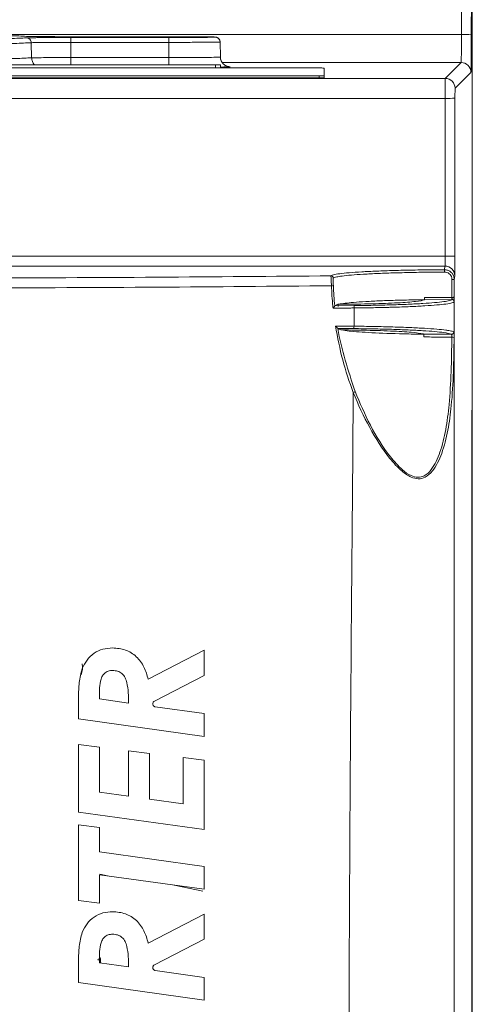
# Model space of a CAD drawing. Header units: millimetres. Extents: x 0 to 2100, y 0 to 1485.
# Tile 50 of 67: x 589 to 635, y 1213 to 1313. Entities that reach past the tile are written whole.
import ezdxf

# ---------------------------------------------------------------- set-up
doc = ezdxf.new("R2010")
doc.units = ezdxf.units.MM
doc.header["$LTSCALE"] = 5

msp = doc.modelspace()

# ---------------------------------------------------------------- linework, layer by layer
at = {"color": 7, "linetype": 'Continuous', "lineweight": 15}
for p, q in [((633.602, 1311.366), (633.616, 1341.376)), ((634.616, 1341.324), (634.602, 1311.314)), ((634.702, 1276.117), (634.702, 1341.41)), ((590.596, 1311.091), (590.596, 1311.094)), ((593.952, 1311.124), (603.952, 1311.124)), ((603.952, 1311.061), (593.952, 1311.061)), ((603.952, 1311.135), (594.042, 1311.135)), ((594.042, 1311.05), (603.952, 1311.05)), ((594.042, 1311.05), (594.042, 1310.558)), ((603.952, 1311.05), (603.952, 1310.558)), ((607.308, 1311.094), (607.308, 1311.091)), ((608.658, 1311.091), (608.658, 1311.094)), ((590.065, 1308.996), (590.039, 1310.524)), ((594.042, 1310.558), (594.042, 1309.019)), ((603.952, 1310.558), (594.042, 1310.558)), ((603.952, 1310.558), (603.952, 1309.019)), ((609.158, 1310.603), (609.158, 1310.6)), ((609.158, 1310.6), (609.185, 1309.073)), ((594.042, 1309.019), (603.952, 1309.019)), ((608.702, 1308.279), (582.202, 1308.279)), ((582.202, 1308.27), (608.702, 1308.27)), ((619.202, 1307.966), (582.202, 1307.966)), ((609.202, 1308.274), (609.202, 1307.966)), ((633.568, 1308.523), (609.364, 1308.523)), ((610.184, 1308.094), (610.185, 1308.091)), ((619.702, 1307.185), (619.702, 1307.961)), ((631.955, 1306.911), (633.568, 1308.523)), ((573.836, 1306.911), (631.955, 1306.911)), ((582.202, 1307.18), (619.202, 1307.18)), ((582.202, 1306.98), (619.202, 1306.98)), ((619.202, 1306.98), (619.202, 1307.18)), ((619.702, 1307.185), (619.702, 1306.985)), ((634.568, 1307.523), (632.955, 1305.911)), ((631.947, 1304.893), (573.836, 1304.893)), ((631.948, 1288.92), (631.947, 1304.893)), ((632.947, 1304.902), (632.948, 1288.929)), ((631.87, 1287.545), (631.931, 1287.913)), ((632.931, 1286.914), (632.87, 1286.546)), ((620.769, 1283.89), (621.092, 1284.041)), ((620.769, 1283.89), (622.698, 1283.909)), ((621.092, 1284.041), (622.177, 1284.052)), ((632.621, 1284.518), (629.833, 1284.498)), ((632.868, 897.581), (632.868, 1284.416)), ((621.078, 1281.6), (621.077, 1281.604)), ((622.678, 1281.584), (621.078, 1281.6)), ((621.471, 1281.449), (622.155, 1281.442)), ((634.654, 1270.566), (634.702, 1276.117)), ((634.696, 1275.237), (634.648, 1269.757)), ((634.694, 1275.239), (634.698, 1275.239)), ((634.696, 1275.237), (634.698, 1275.239)), ((634.698, 1118.505), (634.698, 1275.239)), ((634.645, 1125.169), (634.645, 1268.275)), ((607.532, 1249.012), (601.879, 1246.081)), ((607.532, 1246.465), (607.532, 1249.012)), ((602.502, 1243.858), (607.532, 1246.465)), ((594.832, 1244.287), (594.832, 1242.082)), ((599.879, 1243.677), (596.948, 1244.086)), ((607.532, 1242.601), (602.598, 1243.294)), ((594.832, 1242.082), (607.532, 1240.301)), ((607.532, 1240.301), (607.532, 1242.601)), ((594.832, 1239.487), (594.832, 1232.638)), ((596.948, 1239.22), (594.832, 1239.487)), ((596.948, 1234.643), (596.948, 1239.22)), ((601.996, 1238.581), (599.879, 1238.851)), ((599.879, 1238.851), (599.879, 1234.231)), ((601.996, 1233.933), (601.996, 1238.581)), ((607.532, 1237.884), (605.415, 1238.151)), ((605.415, 1238.151), (605.415, 1233.455)), ((607.532, 1230.857), (607.532, 1237.884)), ((599.879, 1234.231), (596.948, 1234.643)), ((605.415, 1233.455), (601.996, 1233.933)), ((594.832, 1232.762), (594.818, 1232.759)), ((594.832, 1232.638), (607.532, 1230.857)), ((594.832, 1231.346), (594.832, 1223.693)), ((596.948, 1231.071), (594.832, 1231.346)), ((596.948, 1228.598), (596.948, 1231.071)), ((607.532, 1227.13), (596.948, 1228.598)), ((607.532, 1224.833), (607.532, 1227.13)), ((596.948, 1223.401), (596.948, 1226.298)), ((596.948, 1226.298), (607.532, 1224.833)), ((596.981, 1226.353), (597.763, 1226.185)), ((594.832, 1223.693), (596.948, 1223.401)), ((607.532, 1222.309), (601.879, 1219.378)), ((607.532, 1219.763), (607.532, 1222.309)), ((602.502, 1217.155), (607.532, 1219.763)), ((594.832, 1217.585), (594.832, 1215.379)), ((599.879, 1216.974), (596.948, 1217.384)), ((597.044, 1217.774), (597.044, 1217.37)), ((607.532, 1215.898), (602.598, 1216.592)), ((594.832, 1215.379), (607.532, 1213.598)), ((607.532, 1213.598), (607.532, 1215.898))]:
    msp.add_line(p, q, dxfattribs=at)
at = {"color": 8, "linetype": 'Continuous', "lineweight": 15}
for p, q in [((581.858, 1311.366), (633.602, 1311.366)), ((593.952, 1311.061), (593.952, 1311.124)), ((603.952, 1311.061), (603.952, 1311.124)), ((607.152, 1311.082), (607.308, 1311.094)), ((607.182, 1311.083), (607.308, 1311.091)), ((608.658, 1311.094), (608.544, 1311.103)), ((594.042, 1308.279), (594.042, 1309.019)), ((603.952, 1308.279), (603.952, 1309.019)), ((608.702, 1307.966), (608.702, 1308.27)), ((610.044, 1308.106), (610.184, 1308.094)), ((562.067, 1288.92), (631.948, 1288.92)), ((631.931, 1287.913), (562.067, 1287.913)), ((596.946, 1234.758), (596.948, 1234.759)), ((594.818, 1232.759), (594.832, 1232.762)), ((597.763, 1226.185), (596.981, 1226.353)), ((604.507, 1225.252), (607.418, 1224.628))]:
    msp.add_line(p, q, dxfattribs=at)
at = {"color": 8, "linetype": 'Continuous', "lineweight": 15, "flags": 128}
msp.add_lwpolyline([(610.184, 1308.094), (609.992, 1308.113), (609.864, 1308.147)], dxfattribs=at)
at = {"color": 7, "linetype": 'Continuous', "lineweight": 15, "flags": 128}
msp.add_lwpolyline([(622.723, 1281.824), (622.734, 1282.858), (622.744, 1283.67)], dxfattribs=at)
at = {"color": 7, "linetype": 'Continuous', "lineweight": 15}
for centre, radius, start, end in [((608.658, 1310.594), 0.5, 1.00107, 90.00115), ((608.658, 1310.591), 0.5, 1.00107, 90.00115), ((633.846, 1306.452), 4.92, 81.16363, 92.84435), ((610.184, 1309.094), 1, 181.00059, 251.29559), ((610.185, 1309.091), 1, 181.00107, 270.00115), ((608.827, 1293.951), 14.328, 88.50021, 90.49983), ((608.827, 1322.597), 14.328, 269.50017, 271.49979), ((619.327, 1293.638), 14.328, 88.50021, 90.49983), ((633.568, 1307.523), 1, 0.00511, 89.99489), ((619.327, 1321.508), 14.328, 269.50017, 271.49979), ((619.327, 1321.308), 14.328, 269.50017, 271.49979), ((631.955, 1305.911), 1, 0.00511, 89.99489), ((632.191, 1334.135), 29.243, 269.52031, 271.47969), ((632.193, 1318.162), 29.243, 269.52031, 271.47969), ((631.931, 1286.913), 1, 0.06886, 90.00753), ((620.381, 1286.684), 0.24, 1.1264, 89.82952), ((631.027, 1287.357), 0.864, 356.54678, 12.57408), ((620.289, 1290.698), 4.777, 271.70358, 274.05602), ((654.288, 1287.247), 33.687, 181.61742, 181.81781), ((632.691, 1283.658), 2.893, 86.46155, 91.1261), ((622.354, 1283.72), 0.393, 352.69999, 28.84177), ((632.621, 1284.278), 0.24, 0.14192, 89.90363), ((632.657, 1284.373), 0.215, 11.44391, 96.95899), ((632.69, 1283.925), 0.817, 77.35574, 93.96639), ((622.33, 1281.774), 0.396, 331.38654, 7.25421), ((632.59, 1281.244), 0.241, 270.32127, 359.77476), ((632.672, 1280.351), 0.37, 59.92069, 97.6701), ((622.414, 1275.85), 0.767, 287.98163, 302.92776)]:
    msp.add_arc(centre, radius, start, end, dxfattribs=at)
for centre, major_axis, ratio, start_param, end_param in [((594.042, 1311.175), (4.545, 0), 0.008727, 3.281173, 4.712389), ((594.042, 1311.01), (4.542, 0), 0.008727, 1.570796, 3.002315), ((593.952, 1311.091), (3.356, 0), 0.008727, 3.637719, 4.712389), ((593.952, 1311.094), (3.356, 0), 0.008727, 1.570796, 2.120172), ((603.952, 1311.094), (3.356, 0), 0.008727, 1.010481, 1.570796), ((603.952, 1311.091), (3.356, 0), 0.008727, 4.712389, 6.167194), ((633.567, 1311.523), (0, 3), 0.011636, 3.150319, 4.660029), ((634.567, 1311.523), (0, 4), 0.008727, 3.150319, 4.660029), ((631.955, 1304.911), (0, 2), 0.004363, 0.008727, 1.579523), ((632.955, 1304.911), (0, 1), 0.008727, 0.008727, 1.579523), ((631.93, 1288.911), (0, 1), 0.017454, 3.193953, 4.721116), ((632.93, 1288.911), (0, 2), 0.008727, 3.193953, 4.721116), ((634.674, 1268.275), (0, 3.24), 0.008727, 0.785398, 1.570796), ((593.217, 1247.289), (1.644, -1.151), 0.99628, 0.221598, 0.783535)]:
    msp.add_ellipse(centre, major_axis=major_axis, ratio=ratio, start_param=start_param, end_param=end_param, dxfattribs=at)
at = {"color": 8, "linetype": 'Continuous', "lineweight": 15}
for centre, major_axis, ratio, start_param, end_param in [((593.952, 1311.094), (3.356, 0), 0.008727, 2.120172, 3.14205), ((593.952, 1311.091), (3.356, 0), 0.008727, 3.14205, 3.637719), ((603.952, 1311.094), (3.356, 0), 0.008727, 6.282728, 7.293666), ((603.952, 1311.091), (3.356, 0), 0.008727, 6.167194, 6.282728), ((588.494, 1217.925), (8.507, 0), 0.117551, 6.0434, 6.283185), ((588.58, 1217.925), (8.507, 0), 0.176327, 6.063648, 6.182504)]:
    msp.add_ellipse(centre, major_axis=major_axis, ratio=ratio, start_param=start_param, end_param=end_param, dxfattribs=at)
at = {"color": 7, "linetype": 'Continuous', "lineweight": 15}
for points, knots in [([(463.86, 1311.016), (464.174, 1310.999), (464.804, 1310.966), (466.41, 1310.917), (468.515, 1310.869), (471.06, 1310.825), (473.936, 1310.784), (477.083, 1310.746), (480.622, 1310.711), (484.496, 1310.678), (488.643, 1310.649), (493.035, 1310.622), (497.71, 1310.599), (502.593, 1310.58), (507.626, 1310.564), (512.766, 1310.552), (518.056, 1310.543), (523.396, 1310.539), (528.733, 1310.538), (534.043, 1310.542), (539.365, 1310.549), (544.595, 1310.56), (549.66, 1310.576), (554.54, 1310.594), (559.269, 1310.616), (563.754, 1310.642), (567.954, 1310.671), (571.856, 1310.702), (575.483, 1310.737), (578.756, 1310.775), (581.633, 1310.814), (584.117, 1310.855), (586.204, 1310.898), (588.234, 1310.952), (589.049, 1310.991), (589.544, 1311.016)], [0, 0, 0, 0, 0.031484, 0.063228, 0.095798, 0.128655, 0.157594, 0.186734, 0.216508, 0.246501, 0.275645, 0.304788, 0.334348, 0.364339, 0.393481, 0.422623, 0.452182, 0.482171, 0.51111, 0.540249, 0.570023, 0.600015, 0.629157, 0.658299, 0.687857, 0.717846, 0.746786, 0.775927, 0.805701, 0.835694, 0.864838, 0.893982, 0.923541, 0.953532, 1, 1, 1, 1]), ([(589.541, 1311.17), (589.05, 1311.194), (588.25, 1311.233), (586.267, 1311.285), (584.218, 1311.328), (581.726, 1311.37), (578.877, 1311.409), (575.74, 1311.445), (572.33, 1311.478), (568.607, 1311.509), (565.871, 1311.528), (564.503, 1311.537)], [0, 0, 0, 0, 0.166512, 0.271343, 0.376175, 0.484051, 0.591928, 0.692603, 0.793277, 0.896639, 1, 1, 1, 1]), ([(591.022, 1311.077), (591.016, 1311.077), (590.842, 1311.079), (590.727, 1311.083), (590.704, 1311.084), (590.698, 1311.084)], [0, 0, 0, 0, 0.022581, 0.734449, 1, 1, 1, 1]), ([(608.544, 1311.103), (608.543, 1311.103), (608.485, 1311.108), (607.991, 1311.116), (606.952, 1311.127), (605.537, 1311.134), (604.48, 1311.135), (603.952, 1311.135)], [0, 0, 0, 0, 0.004119, 0.25344, 0.501967, 0.751003, 1, 1, 1, 1]), ([(603.952, 1311.05), (604.3, 1311.05), (605.177, 1311.05), (606.501, 1311.055), (607.693, 1311.065), (608.502, 1311.077), (608.606, 1311.086), (608.658, 1311.091)], [0, 0, 0, 0, 0.141944, 0.356753, 0.570887, 0.78546, 1, 1, 1, 1]), ([(609.158, 1310.603), (609.15, 1310.664), (609.137, 1310.775), (609.056, 1310.906), (608.967, 1310.993), (608.881, 1311.045), (608.811, 1311.072), (608.763, 1311.084), (608.727, 1311.091), (608.685, 1311.096), (608.648, 1311.099), (608.582, 1311.101), (608.544, 1311.102)], [0, 0, 0, 0, 0.117183, 0.210567, 0.28887, 0.3552, 0.408128, 0.449568, 0.495022, 0.569774, 0.756795, 1, 1, 1, 1]), ([(590.039, 1310.524), (589.54, 1310.5), (588.731, 1310.461), (586.724, 1310.408), (584.657, 1310.365), (582.141, 1310.324), (579.232, 1310.284), (575.971, 1310.247), (572.375, 1310.213), (568.409, 1310.181), (564.15, 1310.152), (559.657, 1310.126), (554.945, 1310.104), (549.975, 1310.085), (544.847, 1310.07), (539.628, 1310.058), (534.332, 1310.051), (528.917, 1310.047), (523.498, 1310.047), (518.141, 1310.052), (512.858, 1310.06), (507.609, 1310.072), (502.511, 1310.088), (497.621, 1310.107), (492.945, 1310.13), (488.455, 1310.157), (484.251, 1310.186), (480.378, 1310.218), (476.837, 1310.253), (473.611, 1310.291), (471.264, 1310.324), (469.236, 1310.357), (467.496, 1310.39), (465.721, 1310.432), (464.27, 1310.477), (463.667, 1310.509), (463.365, 1310.524)], [0, 0, 0, 0, 0.0464674, 0.0754043, 0.1045421, 0.1343135, 0.1643039, 0.193243, 0.2223832, 0.2521572, 0.2821503, 0.3110857, 0.3402218, 0.3699916, 0.3999803, 0.4289185, 0.4580577, 0.4878307, 0.5178227, 0.5467583, 0.5758948, 0.6056649, 0.6356539, 0.6645907, 0.6937284, 0.7234997, 0.7534899, 0.7824287, 0.8115685, 0.8413421, 0.8713347, 0.8849616, 0.9122308, 0.9396677, 0.9697213, 1, 1, 1, 1]), ([(594.042, 1310.558), (593.705, 1310.558), (592.915, 1310.558), (591.758, 1310.552), (590.756, 1310.543), (590.211, 1310.533), (590.082, 1310.527), (590.039, 1310.524)], [0, 0, 0, 0, 0.174854, 0.410324, 0.645795, 0.881276, 1, 1, 1, 1]), ([(609.158, 1310.6), (609.158, 1310.6), (609.158, 1310.595), (608.959, 1310.586), (608.097, 1310.573), (606.769, 1310.564), (605.354, 1310.559), (604.387, 1310.559), (604.002, 1310.558), (603.952, 1310.558)], [0, 0, 0, 0, 0.000007, 0.214449, 0.429051, 0.643152, 0.857987, 0.981624, 1, 1, 1, 1]), ([(463.338, 1308.996), (463.444, 1308.99), (463.813, 1308.968), (464.731, 1308.931), (466.3, 1308.886), (468.322, 1308.841), (470.756, 1308.799), (473.575, 1308.758), (476.756, 1308.72), (480.334, 1308.683), (484.243, 1308.65), (488.431, 1308.62), (492.866, 1308.593), (497.59, 1308.569), (502.514, 1308.549), (507.591, 1308.533), (512.777, 1308.521), (518.119, 1308.512), (523.505, 1308.508), (528.886, 1308.508), (534.24, 1308.511), (539.604, 1308.519), (544.869, 1308.531), (549.972, 1308.546), (554.889, 1308.565), (559.657, 1308.588), (564.172, 1308.615), (568.4, 1308.644), (572.327, 1308.677), (575.975, 1308.712), (579.259, 1308.75), (582.152, 1308.791), (584.646, 1308.833), (586.746, 1308.877), (588.765, 1308.932), (589.576, 1308.972), (590.065, 1308.996)], [0, 0, 0, 0, 0.011583, 0.040622, 0.069864, 0.09942, 0.129407, 0.158346, 0.187486, 0.21726, 0.247253, 0.276294, 0.305539, 0.335098, 0.365088, 0.394129, 0.423373, 0.452931, 0.482921, 0.511859, 0.540998, 0.57077, 0.600762, 0.629802, 0.659046, 0.688604, 0.718592, 0.747532, 0.776672, 0.806446, 0.836438, 0.865375, 0.894725, 0.924285, 0.954275, 1, 1, 1, 1]), ([(590.065, 1308.996), (590.172, 1308.999), (590.385, 1309.005), (591.238, 1309.012), (592.373, 1309.017), (593.373, 1309.019), (593.932, 1309.019), (594.042, 1309.019)], [0, 0, 0, 0, 0.235625, 0.47125, 0.70687, 0.942486, 1, 1, 1, 1]), ([(603.952, 1309.019), (603.952, 1309.019), (604.332, 1309.019), (605.301, 1309.02), (606.767, 1309.026), (608.107, 1309.039), (608.943, 1309.054), (609.171, 1309.066), (609.185, 1309.073), (609.185, 1309.073), (609.185, 1309.073)], [0, 0, 0, 0, 0.000007, 0.139483, 0.354137, 0.568354, 0.783459, 0.971159, 0.999993, 1, 1, 1, 1]), ([(610.051, 1308.104), (610.052, 1308.104), (610.069, 1308.103), (610.02, 1308.112), (609.921, 1308.121), (609.865, 1308.146), (609.864, 1308.146)], [0, 0, 0, 0, 0.0374543, 0.6914429, 0.9928228, 1, 1, 1, 1]), ([(571.774, 1286.694), (575.957, 1286.696), (586.299, 1286.702), (602.564, 1286.77), (614.512, 1286.874), (620.382, 1286.924)], [0, 0, 0, 0, 0.256807, 0.634867, 1, 1, 1, 1]), ([(620.382, 1286.924), (620.449, 1286.961), (620.587, 1287.034), (621.233, 1287.139), (622.192, 1287.239), (623.451, 1287.327), (624.989, 1287.404), (626.736, 1287.466), (628.673, 1287.512), (630.407, 1287.537), (631.493, 1287.543), (631.87, 1287.545)], [0, 0, 0, 0, 0.115474, 0.234295, 0.349769, 0.468594, 0.584015, 0.702789, 0.818114, 0.936788, 1, 1, 1, 1]), ([(620.431, 1285.922), (620.427, 1286.033), (620.42, 1286.253), (620.405, 1286.549), (620.392, 1286.775), (620.384, 1286.897), (620.382, 1286.917), (620.382, 1286.924)], [0, 0, 0, 0, 0.2162121, 0.4321744, 0.6483502, 0.8671624, 1, 1, 1, 1]), ([(631.889, 1287.305), (631.519, 1287.303), (630.473, 1287.297), (628.773, 1287.273), (626.888, 1287.228), (625.156, 1287.166), (623.658, 1287.09), (622.407, 1287.002), (621.516, 1286.909), (620.85, 1286.804), (620.705, 1286.731), (620.621, 1286.689)], [0, 0, 0, 0, 0.063212, 0.178537, 0.297213, 0.412635, 0.531412, 0.646889, 0.765718, 0.864596, 1, 1, 1, 1]), ([(631.87, 1287.545), (631.982, 1287.534), (632.205, 1287.513), (632.504, 1287.343), (632.73, 1287.092), (632.852, 1286.81), (632.865, 1286.623), (632.87, 1286.546)], [0, 0, 0, 0, 0.213514, 0.427248, 0.640319, 0.853565, 1, 1, 1, 1]), ([(632.635, 1286.551), (632.631, 1286.609), (632.621, 1286.75), (632.53, 1286.963), (632.362, 1287.152), (632.139, 1287.281), (631.972, 1287.297), (631.889, 1287.305)], [0, 0, 0, 0, 0.147377, 0.361539, 0.574658, 0.787616, 1, 1, 1, 1]), ([(620.431, 1285.922), (614.583, 1285.868), (602.634, 1285.758), (586.742, 1285.695), (576.751, 1285.695), (572.942, 1285.695)], [0, 0, 0, 0, 0.372287, 0.760702, 1, 1, 1, 1]), ([(620.596, 1283.648), (620.588, 1283.724), (620.509, 1284.48), (620.468, 1285.239), (620.431, 1285.922)], [0, 0, 0, 0, 0.100571, 1, 1, 1, 1]), ([(620.615, 1286.295), (620.616, 1286.257), (620.619, 1286.147), (620.624, 1286.017), (620.627, 1285.932)], [0, 0, 0, 0, 0.349677, 1, 1, 1, 1]), ([(620.627, 1285.932), (620.664, 1285.25), (620.701, 1284.567), (620.769, 1283.887), (620.769, 1283.887)], [0, 0, 0, 0, 0.999056, 1, 1, 1, 1]), ([(632.634, 1284.74), (632.634, 1285.004), (632.634, 1285.607), (632.634, 1286.212), (632.635, 1286.551)], [0, 0, 0, 0, 0.438482, 1, 1, 1, 1]), ([(632.87, 1286.546), (632.87, 1286.204), (632.87, 1285.616), (632.869, 1285.029), (632.869, 1284.783)], [0, 0, 0, 0, 0.580915, 1, 1, 1, 1]), ([(620.596, 1283.648), (620.597, 1283.649), (620.629, 1283.685), (620.683, 1283.75), (620.736, 1283.822), (620.765, 1283.867), (620.768, 1283.88), (620.769, 1283.887)], [0, 0, 0, 0, 0.007743, 0.366399, 0.637126, 0.817956, 1, 1, 1, 1]), ([(621.116, 1283.813), (621.114, 1283.838), (621.11, 1283.887), (621.112, 1283.954), (621.12, 1284.007), (621.133, 1284.044), (621.146, 1284.05), (621.152, 1284.054)], [0, 0, 0, 0, 0.194555, 0.389076, 0.585645, 0.795358, 1, 1, 1, 1]), ([(621.152, 1284.054), (621.581, 1284.117), (622.239, 1284.214), (623.882, 1284.324), (625.375, 1284.397), (627.094, 1284.456), (628.619, 1284.491), (629.561, 1284.505), (629.85, 1284.509)], [0, 0, 0, 0, 0.296599, 0.455072, 0.613545, 0.771918, 0.930291, 1, 1, 1, 1]), ([(629.833, 1284.498), (629.828, 1284.495), (629.725, 1284.436), (629.262, 1284.351), (627.918, 1284.23), (626.008, 1284.128), (623.787, 1284.071), (622.462, 1284.055), (622.177, 1284.052)], [0, 0, 0, 0, 0.014109, 0.27469, 0.406449, 0.667333, 0.9283, 1, 1, 1, 1]), ([(622.698, 1283.909), (623.358, 1283.918), (624.697, 1283.935), (626.556, 1283.982), (628.261, 1284.044), (629.727, 1284.12), (630.945, 1284.209), (631.846, 1284.306), (632.451, 1284.41), (632.564, 1284.482), (632.621, 1284.518)], [0, 0, 0, 0, 0.123288, 0.25015, 0.373444, 0.500298, 0.623935, 0.751137, 0.873811, 1, 1, 1, 1]), ([(632.861, 1284.278), (632.805, 1284.243), (632.692, 1284.172), (632.085, 1284.068), (631.163, 1283.97), (629.936, 1283.882), (628.431, 1283.805), (627.146, 1283.759), (625.817, 1283.721), (624.526, 1283.692), (623.324, 1283.675), (622.744, 1283.67), (622.744, 1283.67)], [0, 0, 0, 0, 0.122671, 0.248845, 0.372461, 0.499651, 0.622939, 0.749773, 0.778665, 0.894569, 0.999996, 1, 1, 1, 1]), ([(629.833, 1284.498), (629.835, 1284.502), (629.84, 1284.511), (629.846, 1284.56), (629.849, 1284.628), (629.85, 1284.686), (629.851, 1284.717), (629.851, 1284.72)], [0, 0, 0, 0, 0.250189, 0.50069, 0.742238, 0.970882, 1, 1, 1, 1]), ([(629.851, 1284.72), (630.006, 1284.722), (630.785, 1284.732), (631.721, 1284.738), (632.498, 1284.74), (632.634, 1284.74)], [0, 0, 0, 0, 0.170658, 0.855324, 1, 1, 1, 1]), ([(632.621, 1284.518), (632.623, 1284.522), (632.628, 1284.53), (632.63, 1284.563), (632.631, 1284.584), (632.631, 1284.587)], [0, 0, 0, 0, 0.4647341, 0.9286052, 1, 1, 1, 1]), ([(632.631, 1284.587), (632.632, 1284.608), (632.633, 1284.649), (632.634, 1284.706), (632.634, 1284.736), (632.634, 1284.74)], [0, 0, 0, 0, 0.470108, 0.940071, 1, 1, 1, 1]), ([(632.634, 1284.74), (632.661, 1284.74), (632.714, 1284.742), (632.785, 1284.749), (632.838, 1284.761), (632.865, 1284.772), (632.868, 1284.78), (632.869, 1284.783)], [0, 0, 0, 0, 0.214071, 0.429245, 0.646893, 0.867634, 1, 1, 1, 1]), ([(632.868, 1284.416), (632.868, 1284.416), (632.868, 1284.41), (632.867, 1284.368), (632.866, 1284.302), (632.863, 1284.286), (632.861, 1284.278)], [0, 0, 0, 0, 0.00017, 0.071119, 0.53454, 1, 1, 1, 1]), ([(632.869, 1284.722), (632.869, 1284.715), (632.869, 1284.655), (632.869, 1284.541), (632.868, 1284.458), (632.868, 1284.416)], [0, 0, 0, 0, 0.059943, 0.529974, 1, 1, 1, 1]), ([(632.869, 1284.783), (632.869, 1284.781), (632.869, 1284.761), (632.869, 1284.741), (632.869, 1284.722)], [0, 0, 0, 0, 0.071854, 1, 1, 1, 1]), ([(622.744, 1283.67), (622.744, 1283.67), (622.586, 1283.668), (621.871, 1283.66), (621.155, 1283.653), (620.596, 1283.648)], [0, 0, 0, 0, 0.000027, 0.219642, 1, 1, 1, 1]), ([(620.838, 1281.842), (620.995, 1281.841), (621.624, 1281.835), (622.252, 1281.829), (622.723, 1281.824)], [0, 0, 0, 0, 0.2502, 1, 1, 1, 1]), ([(622.651, 1275.12), (622.651, 1275.12), (622.24, 1276.199), (621.495, 1278.407), (621.057, 1280.693), (620.838, 1281.842)], [0, 0, 0, 0, 0.0000087, 0.4972194, 1, 1, 1, 1]), ([(620.838, 1281.842), (620.838, 1281.842), (620.876, 1281.809), (620.944, 1281.747), (621.021, 1281.674), (621.067, 1281.624), (621.074, 1281.61), (621.077, 1281.604)], [0, 0, 0, 0, 0.007054, 0.338735, 0.638708, 0.838756, 1, 1, 1, 1]), ([(621.077, 1281.604), (621.077, 1281.603), (621.448, 1279.422), (622.14, 1277.314), (622.831, 1275.206)], [0, 0, 0, 0, 0.0002929, 1, 1, 1, 1]), ([(621.078, 1281.6), (621.096, 1281.576), (621.135, 1281.525), (621.355, 1281.475), (621.471, 1281.449)], [0, 0, 0, 0, 0.470876, 1, 1, 1, 1]), ([(621.471, 1281.449), (621.702, 1281.411), (622.344, 1281.308), (624.387, 1281.162), (627.165, 1281.056), (629.113, 1281.022), (629.805, 1281.01)], [0, 0, 0, 0, 0.181039, 0.502186, 0.823289, 1, 1, 1, 1]), ([(622.155, 1281.442), (623.152, 1281.427), (624.688, 1281.404), (626.872, 1281.323), (628.662, 1281.215), (629.533, 1281.099), (629.737, 1281.035), (629.766, 1281.026)], [0, 0, 0, 0, 0.263939, 0.406457, 0.680491, 0.954561, 1, 1, 1, 1]), ([(632.591, 1281.004), (632.4, 1281.066), (632.1, 1281.164), (630.931, 1281.285), (629.729, 1281.373), (628.251, 1281.449), (626.556, 1281.512), (624.686, 1281.559), (623.347, 1281.576), (622.678, 1281.584)], [0, 0, 0, 0, 0.223873, 0.353463, 0.483058, 0.612297, 0.741529, 0.870761, 1, 1, 1, 1]), ([(622.723, 1281.824), (622.723, 1281.824), (623.411, 1281.817), (624.768, 1281.798), (626.678, 1281.751), (628.405, 1281.689), (629.911, 1281.613), (631.143, 1281.524), (631.838, 1281.452), (632.356, 1281.379), (632.673, 1281.318), (632.786, 1281.265), (632.83, 1281.243)], [0, 0, 0, 0, 0.000004, 0.129162, 0.258313, 0.387459, 0.516611, 0.646115, 0.775616, 0.805242, 0.924084, 1, 1, 1, 1]), ([(629.766, 1281.026), (630.29, 1281.019), (631.22, 1281.008), (632.175, 1281.005), (632.591, 1281.004)], [0, 0, 0, 0, 0.563888, 1, 1, 1, 1]), ([(629.798, 1280.739), (629.799, 1280.764), (629.799, 1280.814), (629.796, 1280.888), (629.791, 1280.952), (629.782, 1281), (629.773, 1281.022), (629.767, 1281.025), (629.766, 1281.026)], [0, 0, 0, 0, 0.176492, 0.352909, 0.531904, 0.72104, 0.924564, 1, 1, 1, 1]), ([(632.591, 1281.004), (632.596, 1281), (632.605, 1280.992), (632.614, 1280.946), (632.62, 1280.883), (632.623, 1280.803), (632.623, 1280.747), (632.623, 1280.718)], [0, 0, 0, 0, 0.1993166, 0.3975598, 0.5943258, 0.7900946, 1, 1, 1, 1]), ([(632.857, 1280.671), (632.858, 1280.675), (632.858, 1280.732), (632.858, 1280.846), (632.856, 1281.001), (632.851, 1281.129), (632.842, 1281.219), (632.834, 1281.235), (632.83, 1281.243)], [0, 0, 0, 0, 0.014689, 0.209315, 0.404592, 0.601496, 0.800319, 1, 1, 1, 1]), ([(632.857, 1280.671), (632.842, 1279.503), (632.812, 1277.15), (632.629, 1274.017), (632.261, 1271.253), (631.69, 1268.98), (630.904, 1267.33), (630.018, 1266.514), (629.242, 1266.319), (628.422, 1266.527), (627.41, 1267.229), (625.93, 1268.862), (624.217, 1271.562), (623.131, 1273.897), (622.651, 1275.12), (622.651, 1275.12)], [0, 0, 0, 0, 0.120164, 0.241945, 0.33582, 0.431406, 0.517098, 0.56355, 0.597702, 0.631778, 0.67518, 0.741559, 0.867995, 0.999998, 1, 1, 1, 1]), ([(622.831, 1275.206), (623.319, 1274.055), (624.31, 1271.717), (625.988, 1269.038), (627.448, 1267.378), (628.422, 1266.676), (629.207, 1266.466), (629.943, 1266.663), (630.777, 1267.481), (631.507, 1269.105), (632.051, 1271.355), (632.402, 1274.084), (632.579, 1277.209), (632.608, 1279.543), (632.623, 1280.718)], [0, 0, 0, 0, 0.128062, 0.259944, 0.325893, 0.368387, 0.401322, 0.434318, 0.479796, 0.565084, 0.659311, 0.755621, 0.876966, 1, 1, 1, 1]), ([(632.623, 1280.718), (632.185, 1280.719), (631.231, 1280.721), (630.302, 1280.732), (629.798, 1280.739)], [0, 0, 0, 0, 0.458734, 1, 1, 1, 1]), ([(622.251, 905.687), (622.403, 916.797), (622.712, 939.274), (623.308, 973.404), (623.791, 1008.046), (623.558, 1042.776), (622.957, 1077.255), (622.434, 1113.64), (622.176, 1152.394), (622.133, 1193.437), (622.294, 1234.444), (622.533, 1261.633), (622.651, 1275.12)], [0, 0, 0, 0, 0.09022, 0.18253, 0.277185, 0.371533, 0.464531, 0.557207, 0.667016, 0.779215, 0.890478, 1, 1, 1, 1]), ([(598.276, 1249.256), (597.945, 1249.231), (597.285, 1249.181), (596.364, 1248.762), (595.645, 1248.052), (595.341, 1247.46), (595.188, 1247.162)], [0, 0, 0, 0, 0.250967, 0.499355, 0.74828, 1, 1, 1, 1]), ([(601.879, 1246.081), (601.758, 1246.501), (601.517, 1247.342), (600.735, 1248.423), (599.59, 1249.14), (598.715, 1249.217), (598.276, 1249.256)], [0, 0, 0, 0, 0.249476, 0.499323, 0.749307, 1, 1, 1, 1]), ([(595.188, 1247.162), (595.069, 1246.691), (594.831, 1245.748), (594.831, 1244.775), (594.832, 1244.287)], [0, 0, 0, 0, 0.4991, 1, 1, 1, 1]), ([(596.948, 1244.086), (596.934, 1244.693), (596.917, 1245.45), (597.161, 1246.323), (597.38, 1246.638), (597.62, 1246.818), (597.892, 1246.95), (598.118, 1246.966), (598.269, 1246.976)], [0, 0, 0, 0, 0.501161, 0.62595, 0.750066, 0.812561, 0.8749, 1, 1, 1, 1]), ([(598.269, 1246.976), (598.441, 1246.961), (598.699, 1246.937), (599.017, 1246.803), (599.301, 1246.607), (599.559, 1246.246), (599.869, 1245.249), (599.875, 1244.375), (599.879, 1243.677)], [0, 0, 0, 0, 0.124853, 0.186677, 0.248871, 0.373243, 0.499189, 1, 1, 1, 1]), ([(602.502, 1243.858), (602.474, 1243.839), (602.417, 1243.803), (602.361, 1243.715), (602.335, 1243.616), (602.344, 1243.514), (602.386, 1243.421), (602.457, 1243.347), (602.532, 1243.307), (602.582, 1243.298), (602.598, 1243.294)], [0, 0, 0, 0, 0.133686, 0.267395, 0.400569, 0.533252, 0.665902, 0.798981, 0.932774, 1, 1, 1, 1]), ([(598.276, 1222.553), (597.945, 1222.528), (597.284, 1222.478), (596.364, 1222.059), (595.644, 1221.349), (595.341, 1220.757), (595.188, 1220.46)], [0, 0, 0, 0, 0.250965, 0.499353, 0.748279, 1, 1, 1, 1]), ([(601.879, 1219.378), (601.758, 1219.798), (601.517, 1220.639), (600.736, 1221.72), (599.59, 1222.437), (598.715, 1222.515), (598.276, 1222.553)], [0, 0, 0, 0, 0.249475, 0.499322, 0.749308, 1, 1, 1, 1]), ([(595.188, 1220.46), (595.069, 1219.989), (594.831, 1219.045), (594.831, 1218.072), (594.832, 1217.585)], [0, 0, 0, 0, 0.4991, 1, 1, 1, 1]), ([(596.948, 1217.384), (596.934, 1217.99), (596.917, 1218.747), (597.161, 1219.621), (597.38, 1219.936), (597.62, 1220.115), (597.892, 1220.247), (598.118, 1220.263), (598.269, 1220.274)], [0, 0, 0, 0, 0.501162, 0.625952, 0.750068, 0.812562, 0.874901, 1, 1, 1, 1]), ([(598.269, 1220.274), (598.441, 1220.258), (598.699, 1220.235), (599.017, 1220.1), (599.301, 1219.904), (599.559, 1219.543), (599.869, 1218.546), (599.875, 1217.672), (599.879, 1216.974)], [0, 0, 0, 0, 0.124851, 0.186675, 0.248868, 0.37324, 0.499188, 1, 1, 1, 1]), ([(597.001, 1217.925), (597.002, 1217.923), (597.013, 1217.908), (597.037, 1217.86), (597.042, 1217.808), (597.044, 1217.774)], [0, 0, 0, 0, 0.039818, 0.3585, 1, 1, 1, 1]), ([(602.502, 1217.155), (602.474, 1217.137), (602.417, 1217.1), (602.361, 1217.013), (602.335, 1216.914), (602.344, 1216.812), (602.386, 1216.719), (602.457, 1216.645), (602.532, 1216.605), (602.582, 1216.595), (602.598, 1216.592)], [0, 0, 0, 0, 0.133734, 0.26749, 0.400745, 0.533521, 0.666233, 0.799318, 0.933053, 1, 1, 1, 1])]:
    msp.add_open_spline(points, degree=3, knots=knots, dxfattribs=at)
msp.add_open_spline([(589.544, 1311.016), (589.608, 1311.008), (589.736, 1310.993), (589.898, 1310.88), (590.013, 1310.718), (590.03, 1310.589), (590.039, 1310.524)], degree=3, dxfattribs=at)
at = {"color": 8, "linetype": 'Continuous', "lineweight": 15}
for points, knots in [([(590.395, 1308.279), (590.384, 1308.286), (590.265, 1308.362), (590.121, 1308.616), (590.084, 1308.87), (590.065, 1308.996)], [0, 0, 0, 0, 0.049924, 0.524962, 1, 1, 1, 1]), ([(610.185, 1308.091), (610.135, 1308.085), (610.056, 1308.075), (609.437, 1308.066), (609.202, 1308.063)], [0, 0, 0, 0, 0.620842, 1, 1, 1, 1]), ([(620.621, 1286.689), (620.619, 1286.683), (620.613, 1286.668), (620.609, 1286.575), (620.61, 1286.44), (620.614, 1286.33), (620.615, 1286.295)], [0, 0, 0, 0, 0.199228, 0.526998, 0.850757, 1, 1, 1, 1])]:
    msp.add_open_spline(points, degree=3, knots=knots, dxfattribs=at)

doc.saveas('drawing.dxf')
